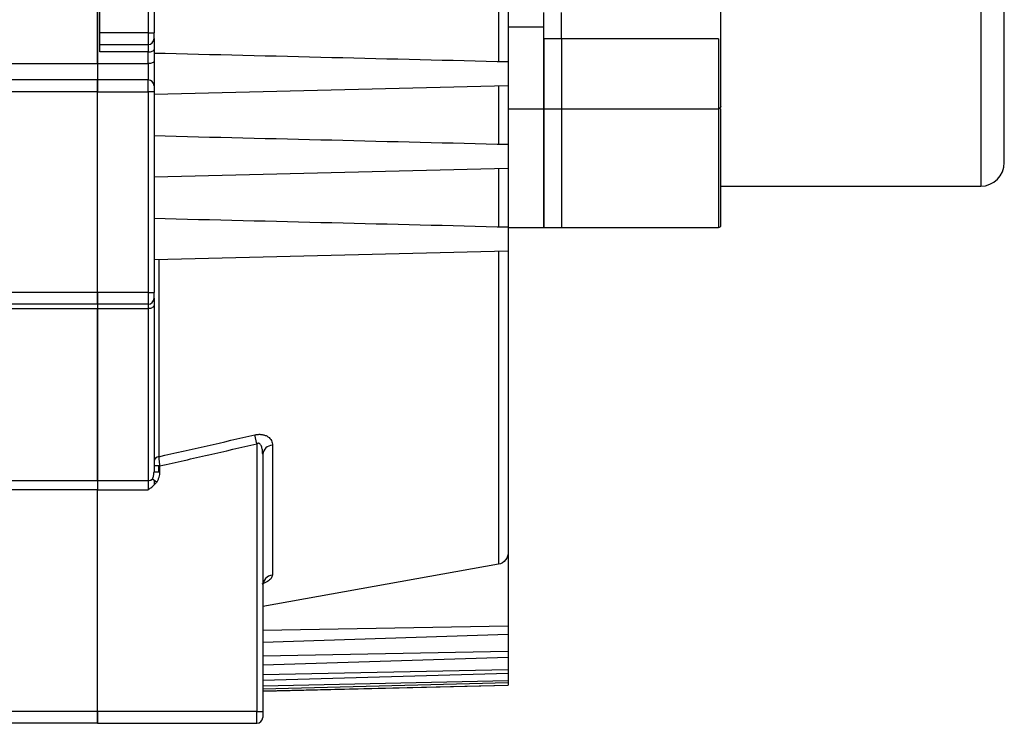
# Model space of a CAD drawing. Header units: millimetres. Extents: x 32176 to 33806, y 9889 to 10961.
# Tile 34 of 41: x 33708 to 33791, y 10233 to 10293. Entities that reach past the tile are written whole.
import ezdxf

# ---------------------------------------------------------------- set-up
doc = ezdxf.new("R2010")
doc.units = ezdxf.units.MM

msp = doc.modelspace()

# ---------------------------------------------------------------- linework, layer by layer
at = {"color": 7, "linetype": 'Continuous', "lineweight": 25}
for p, q in [((33789.16, 10365.662), (33789.16, 10278.726)), ((33714.36, 10357.341), (33714.36, 10289.112)), ((33714.36, 10289.112), (33714.36, 10357.341)), ((33714.56, 10291.726), (33714.56, 10354.726)), ((33718.66, 10354.726), (33718.66, 10291.726)), ((33719.16, 10354.726), (33719.16, 10291.726)), ((33748.333, 10294.189), (33748.333, 10289.263)), ((33752.16, 10291.217), (33752.16, 10293.424)), ((33753.66, 10291.217), (33753.66, 10293.424)), ((33749.16, 10292.229), (33752.16, 10292.229)), ((33714.56, 10290.726), (33714.56, 10291.726)), ((33718.66, 10291.726), (33714.56, 10291.726)), ((33718.66, 10291.726), (33718.66, 10290.726)), ((33718.66, 10291.726), (33719.16, 10291.726)), ((33752.16, 10285.285), (33752.16, 10291.217)), ((33753.66, 10291.217), (33752.16, 10291.217)), ((33752.16, 10291.217), (33752.16, 10285.285)), ((33766.96, 10291.217), (33753.66, 10291.217)), ((33753.66, 10291.217), (33753.66, 10285.285)), ((33766.96, 10291.217), (33766.96, 10285.285)), ((33714.56, 10290.726), (33718.66, 10290.726)), ((33714.56, 10290.101), (33714.56, 10290.726)), ((33718.66, 10290.726), (33718.66, 10290.101)), ((33718.66, 10290.101), (33714.56, 10290.101)), ((33718.66, 10289.112), (33718.66, 10290.101)), ((33615.36, 10289.112), (33714.36, 10289.112)), ((33714.36, 10289.112), (33714.36, 10287.726)), ((33714.36, 10289.112), (33718.66, 10289.112)), ((33714.36, 10289.112), (33714.36, 10287.726)), ((33718.66, 10289.112), (33718.66, 10287.726)), ((33749.16, 10289.243), (33749.16, 10287.21)), ((33714.36, 10287.726), (33615.36, 10287.726)), ((33714.36, 10287.726), (33714.36, 10286.726)), ((33718.66, 10287.726), (33714.36, 10287.726)), ((33714.36, 10286.726), (33714.36, 10287.726)), ((33718.66, 10286.726), (33718.66, 10287.726)), ((33749.16, 10287.21), (33719.16, 10286.476)), ((33748.333, 10287.189), (33748.333, 10282.263)), ((33714.36, 10286.726), (33615.36, 10286.726)), ((33714.36, 10269.726), (33714.36, 10286.726)), ((33714.36, 10286.726), (33718.66, 10286.726)), ((33714.36, 10269.726), (33714.36, 10286.726)), ((33719.16, 10286.726), (33718.66, 10286.726)), ((33718.66, 10286.726), (33718.66, 10269.726)), ((33719.16, 10286.726), (33719.16, 10269.726)), ((33749.16, 10285.285), (33752.16, 10285.285)), ((33752.16, 10285.285), (33753.66, 10285.285)), ((33752.16, 10275.226), (33752.16, 10285.285)), ((33752.16, 10285.285), (33752.16, 10275.226)), ((33753.66, 10285.285), (33766.96, 10285.285)), ((33753.66, 10285.285), (33753.66, 10275.226)), ((33766.96, 10285.285), (33766.96, 10275.226)), ((33749.16, 10282.243), (33749.16, 10280.21)), ((33749.16, 10280.21), (33719.16, 10279.476)), ((33748.333, 10280.189), (33748.333, 10275.263)), ((33767.156, 10278.726), (33789.16, 10278.726)), ((33749.16, 10275.243), (33749.16, 10273.21)), ((33749.16, 10275.226), (33752.16, 10275.226)), ((33752.16, 10275.226), (33753.66, 10275.226)), ((33753.66, 10275.226), (33766.96, 10275.226)), ((33749.16, 10273.21), (33719.16, 10272.476)), ((33748.333, 10273.189), (33748.333, 10246.694)), ((33719.573, 10272.486), (33719.573, 10255.812)), ((33714.36, 10269.726), (33615.36, 10269.726)), ((33714.36, 10269.726), (33714.36, 10268.726)), ((33718.66, 10269.726), (33714.36, 10269.726)), ((33714.36, 10268.726), (33714.36, 10269.726)), ((33718.66, 10269.726), (33718.66, 10268.726)), ((33718.66, 10269.726), (33719.16, 10269.726)), ((33714.36, 10268.726), (33615.36, 10268.726)), ((33718.66, 10268.726), (33714.36, 10268.726)), ((33714.36, 10268.726), (33714.36, 10268.346)), ((33714.36, 10268.726), (33714.36, 10268.346)), ((33718.66, 10268.726), (33718.66, 10268.346)), ((33714.36, 10268.346), (33615.36, 10268.346)), ((33714.36, 10268.346), (33714.36, 10253.797)), ((33718.66, 10268.346), (33714.36, 10268.346)), ((33714.36, 10253.797), (33714.36, 10268.346)), ((33718.66, 10268.346), (33718.66, 10253.797)), ((33727.86, 10256.903), (33727.686, 10257.658)), ((33727.86, 10256.903), (33727.86, 10234.226)), ((33728.36, 10256.015), (33728.36, 10234.226)), ((33729.186, 10256.783), (33729.186, 10245.78)), ((33719.66, 10255.028), (33719.16, 10255.028)), ((33719.16, 10254.531), (33719.66, 10254.531)), ((33719.573, 10254.531), (33719.573, 10255.028)), ((33719.66, 10254.531), (33719.66, 10255.028)), ((33615.36, 10253.797), (33714.36, 10253.797)), ((33714.36, 10253.797), (33714.36, 10253.012)), ((33714.36, 10253.797), (33718.66, 10253.797)), ((33714.36, 10253.797), (33714.36, 10253.012)), ((33718.66, 10253.797), (33718.66, 10253.012)), ((33719.38, 10253.645), (33719.02, 10253.917)), ((33719.16, 10253.811), (33719.16, 10253.452)), ((33714.36, 10253.012), (33615.36, 10253.012)), ((33714.36, 10234.226), (33714.36, 10253.012)), ((33714.36, 10253.012), (33718.66, 10253.012)), ((33714.36, 10234.226), (33714.36, 10253.012)), ((33749.16, 10247.74), (33749.16, 10241.455)), ((33748.333, 10246.694), (33728.36, 10243.118)), ((33749.16, 10241.455), (33728.36, 10241.097)), ((33749.16, 10241.455), (33749.16, 10240.762)), ((33749.16, 10240.762), (33728.36, 10240.065)), ((33749.16, 10240.762), (33749.16, 10239.299)), ((33749.16, 10239.299), (33728.36, 10238.909)), ((33749.16, 10239.299), (33749.16, 10238.792)), ((33749.16, 10238.792), (33728.36, 10238.153)), ((33749.16, 10238.792), (33749.16, 10237.769)), ((33749.16, 10237.769), (33728.36, 10237.344)), ((33749.16, 10237.769), (33749.16, 10237.436)), ((33749.16, 10237.436), (33728.36, 10236.848)), ((33749.16, 10236.826), (33728.36, 10236.364)), ((33749.16, 10237.436), (33749.16, 10236.826)), ((33749.16, 10236.826), (33749.16, 10236.663)), ((33749.16, 10236.663), (33728.36, 10236.121)), ((33728.36, 10235.965), (33749.16, 10236.466)), ((33728.36, 10235.951), (33749.16, 10236.46)), ((33749.16, 10236.663), (33749.16, 10236.466)), ((33749.16, 10236.46), (33749.16, 10236.466)), ((33714.36, 10234.226), (33615.36, 10234.226)), ((33714.36, 10234.226), (33714.36, 10233.226)), ((33727.86, 10234.226), (33714.36, 10234.226)), ((33714.36, 10233.226), (33714.36, 10234.226)), ((33727.86, 10234.226), (33728.36, 10234.226)), ((33727.86, 10233.226), (33727.86, 10234.226)), ((33714.36, 10233.226), (33615.36, 10233.226)), ((33714.36, 10233.226), (33727.86, 10233.226))]:
    msp.add_line(p, q, dxfattribs=at)
at = {"color": 7, "linetype": 'Continuous', "lineweight": 25, "flags": 128}
for points in [[(33718.66, 10290.101), (33718.757, 10290.104), (33718.851, 10290.115), (33718.937, 10290.132), (33719.013, 10290.155), (33719.075, 10290.184), (33719.122, 10290.216), (33719.15, 10290.251), (33719.16, 10290.288)], [(33719.16, 10289.305), (33719.15, 10289.267), (33719.122, 10289.231), (33719.075, 10289.198), (33719.013, 10289.168), (33718.937, 10289.144), (33718.851, 10289.127), (33718.757, 10289.116), (33718.66, 10289.112)], [(33719.16, 10268.657), (33719.15, 10268.596), (33719.122, 10268.538), (33719.075, 10268.484), (33719.013, 10268.437), (33718.937, 10268.399), (33718.851, 10268.37), (33718.757, 10268.352), (33718.66, 10268.346)]]:
    msp.add_lwpolyline(points, dxfattribs=at)
at = {"color": 7, "linetype": 'Continuous', "lineweight": 25}
for centre, radius, start, end in [((33718.66, 10291.226), 0.5, 270, 0), ((33718.66, 10287.226), 0.5, 0, 90), ((33766.96, 10285.485), 0.2, 270, 0), ((33789.16, 10280.726), 2, 270, 0), ((33766.96, 10275.426), 0.2, 270, 0), ((33718.66, 10269.226), 0.5, 270, 0), ((33729.219, 10255.918), 0.865, 92.21904, 173.56782), ((33719.588, 10255.381), 0.432, 92.07538, 173.4152), ((33718.668, 10254.37), 0.573, 269.11308, 307.78708), ((33718.67, 10254.364), 0.568, 268.91108, 307.98908), ((33729.297, 10244.848), 0.938, 96.81517, 177.74271), ((33727.86, 10233.726), 0.5, 270, 0)]:
    msp.add_arc(centre, radius, start, end, dxfattribs=at)
for points, knots in [([(33791.16, 10280.726), (33791.16, 10280.727), (33791.16, 10280.729), (33791.16, 10280.745), (33791.16, 10280.769), (33791.16, 10280.804), (33791.16, 10280.848), (33791.16, 10280.902), (33791.16, 10280.966), (33791.16, 10281.04), (33791.16, 10281.124), (33791.16, 10281.217), (33791.16, 10281.321), (33791.16, 10281.636), (33791.16, 10282.316), (33791.16, 10283.667), (33791.16, 10285.425), (33791.16, 10287.609), (33791.16, 10290.179), (33791.16, 10293.121), (33791.16, 10296.381), (33791.16, 10299.904), (33791.16, 10303.643), (33791.16, 10307.504), (33791.16, 10311.463), (33791.16, 10314.564), (33791.16, 10316.771), (33791.16, 10318.055), (33791.16, 10319.343), (33791.16, 10320.634), (33791.16, 10321.929), (33791.16, 10322.794), (33791.16, 10323.226)], [0, 0, 0, 0, 0.00973, 0.019449, 0.029159, 0.038863, 0.048562, 0.05826, 0.067957, 0.077657, 0.087362, 0.097074, 0.106795, 0.116527, 0.178264, 0.240009, 0.304319, 0.368637, 0.434315, 0.500002, 0.56568, 0.631367, 0.695677, 0.759995, 0.821731, 0.883476, 0.902926, 0.92234, 0.941736, 0.961133, 0.980548, 1, 1, 1, 1]), ([(33749.16, 10294.21), (33749.16, 10293.93), (33749.16, 10293.371), (33749.16, 10292.538), (33749.16, 10291.708), (33749.16, 10290.882), (33749.16, 10290.06), (33749.16, 10289.516), (33749.16, 10289.243)], [0, 0, 0, 0, 0.166701, 0.333361, 0.5, 0.666639, 0.833299, 1, 1, 1, 1]), ([(33767.16, 10292.183), (33767.16, 10292.213), (33767.16, 10292.274), (33767.16, 10292.444), (33767.16, 10292.692), (33767.16, 10292.969), (33767.16, 10293.197), (33767.16, 10293.38), (33767.16, 10293.492), (33767.16, 10293.548)], [0, 0, 0, 0, 0.061768, 0.123842, 0.347454, 0.571436, 0.71443, 0.856844, 1, 1, 1, 1]), ([(33767.16, 10291.12), (33767.16, 10291.157), (33767.16, 10291.232), (33767.16, 10291.347), (33767.16, 10291.465), (33767.16, 10291.586), (33767.16, 10291.745), (33767.16, 10291.944), (33767.16, 10292.103), (33767.16, 10292.183)], [0, 0, 0, 0, 0.114205, 0.227883, 0.341411, 0.455167, 0.569526, 0.785123, 1, 1, 1, 1]), ([(33719.16, 10291.226), (33719.16, 10291.226), (33719.16, 10291.279), (33719.16, 10291.467), (33719.16, 10291.594), (33719.16, 10291.726)], [0, 0, 0, 0, 0.5, 0.5, 1, 1, 1, 1]), ([(33719.16, 10291.226), (33719.16, 10291.226), (33719.16, 10291.224), (33719.16, 10291.212), (33719.16, 10291.192), (33719.16, 10291.155), (33719.16, 10291.088), (33719.16, 10290.975), (33719.16, 10290.833), (33719.16, 10290.668), (33719.16, 10290.486), (33719.16, 10290.354), (33719.16, 10290.288)], [0, 0, 0, 0, 0.061231, 0.122175, 0.183158, 0.244501, 0.372138, 0.500079, 0.627715, 0.755656, 0.877753, 1, 1, 1, 1]), ([(33767.16, 10289.285), (33767.16, 10289.349), (33767.16, 10289.477), (33767.16, 10289.668), (33767.16, 10289.858), (33767.16, 10290.046), (33767.16, 10290.274), (33767.16, 10290.539), (33767.16, 10290.837), (33767.16, 10291.026), (33767.16, 10291.12)], [0, 0, 0, 0, 0.100219, 0.200078, 0.299832, 0.399736, 0.500046, 0.666831, 0.833088, 1, 1, 1, 1]), ([(33749.16, 10289.243), (33744.177, 10289.365), (33734.177, 10289.609), (33724.177, 10289.854), (33719.16, 10289.976)], [0, 0, 0, 0, 0.49824, 1, 1, 1, 1]), ([(33719.16, 10289.305), (33719.16, 10289.267), (33719.16, 10289.194), (33719.16, 10289.079), (33719.16, 10288.963), (33719.16, 10288.845), (33719.16, 10288.766), (33719.16, 10288.726)], [0, 0, 0, 0, 0.2012687, 0.4006356, 0.5993644, 0.7987313, 1, 1, 1, 1]), ([(33719.16, 10288.92), (33719.16, 10288.9), (33719.16, 10288.862), (33719.16, 10288.802), (33719.16, 10288.74), (33719.16, 10288.657), (33719.16, 10288.555), (33719.16, 10288.445), (33719.16, 10288.351), (33719.16, 10288.282), (33719.16, 10288.235), (33719.16, 10288.229), (33719.16, 10288.226)], [0, 0, 0, 0, 0.062384, 0.124212, 0.186502, 0.250253, 0.375552, 0.499997, 0.623742, 0.749818, 0.875299, 1, 1, 1, 1]), ([(33719.16, 10288.726), (33719.16, 10288.688), (33719.16, 10288.613), (33719.16, 10288.501), (33719.16, 10288.39), (33719.16, 10288.281), (33719.16, 10288.113), (33719.16, 10287.897), (33719.16, 10287.659), (33719.16, 10287.463), (33719.16, 10287.34), (33719.16, 10287.27), (33719.16, 10287.233), (33719.16, 10287.229), (33719.16, 10287.226)], [0, 0, 0, 0, 0.048277, 0.096159, 0.14392, 0.191837, 0.240186, 0.370003, 0.500048, 0.629866, 0.759911, 0.840105, 0.919707, 1, 1, 1, 1]), ([(33767.16, 10285.492), (33767.16, 10285.49), (33767.16, 10285.447), (33767.16, 10285.605), (33767.16, 10285.973), (33767.16, 10286.585), (33767.16, 10287.379), (33767.16, 10288.306), (33767.16, 10288.962), (33767.16, 10289.285)], [0, 0, 0, 0, 0.0093506, 0.1772665, 0.3395671, 0.5018677, 0.6697835, 0.8376994, 1, 1, 1, 1]), ([(33719.16, 10287.226), (33719.16, 10287.226), (33719.16, 10287.224), (33719.16, 10287.212), (33719.16, 10287.189), (33719.16, 10287.147), (33719.16, 10287.082), (33719.16, 10287.003), (33719.16, 10286.914), (33719.16, 10286.821), (33719.16, 10286.758), (33719.16, 10286.726)], [0, 0, 0, 0, 0.080115, 0.159741, 0.240152, 0.369781, 0.500092, 0.629721, 0.760033, 0.87985, 1, 1, 1, 1]), ([(33749.16, 10287.21), (33749.16, 10286.969), (33749.16, 10286.488), (33749.16, 10285.771), (33749.16, 10285.057), (33749.16, 10284.348), (33749.16, 10283.642), (33749.16, 10282.94), (33749.16, 10282.476), (33749.16, 10282.243)], [0, 0, 0, 0, 0.142893, 0.28575, 0.428586, 0.571414, 0.71425, 0.857107, 1, 1, 1, 1]), ([(33767.16, 10275.426), (33767.16, 10275.488), (33767.16, 10275.61), (33767.16, 10276.594), (33767.16, 10278.12), (33767.16, 10280.202), (33767.16, 10282.563), (33767.16, 10284.432), (33767.16, 10285.273)], [0, 0, 0, 0, 0.177319, 0.353478, 0.528184, 0.697845, 0.864129, 1, 1, 1, 1]), ([(33749.16, 10282.243), (33744.179, 10282.365), (33734.18, 10282.609), (33724.179, 10282.854), (33719.16, 10282.976)], [0, 0, 0, 0, 0.498017, 1, 1, 1, 1]), ([(33749.16, 10280.21), (33749.16, 10279.968), (33749.16, 10279.484), (33749.16, 10278.764), (33749.16, 10278.049), (33749.16, 10277.34), (33749.16, 10276.636), (33749.16, 10275.936), (33749.16, 10275.474), (33749.16, 10275.243)], [0, 0, 0, 0, 0.142897, 0.285755, 0.428588, 0.571412, 0.714245, 0.857103, 1, 1, 1, 1]), ([(33749.16, 10275.243), (33744.183, 10275.365), (33734.183, 10275.609), (33724.183, 10275.854), (33719.16, 10275.976)], [0, 0, 0, 0, 0.497708, 1, 1, 1, 1]), ([(33749.16, 10273.21), (33749.16, 10272.974), (33749.16, 10272.503), (33749.16, 10271.805), (33749.16, 10271.112), (33749.16, 10270.427), (33749.16, 10269.749), (33749.16, 10269.077), (33749.16, 10268.412), (33749.16, 10267.753), (33749.16, 10267.101), (33749.16, 10266.456), (33749.16, 10265.818), (33749.16, 10264.124), (33749.16, 10261.478), (33749.16, 10258.094), (33749.16, 10255.004), (33749.16, 10252.846), (33749.16, 10251.426), (33749.16, 10250.615), (33749.16, 10249.84), (33749.16, 10249.102), (33749.16, 10248.398), (33749.16, 10247.959), (33749.16, 10247.74)], [0, 0, 0, 0, 0.0207637, 0.0415147, 0.0622556, 0.0829889, 0.1037172, 0.1244431, 0.1451692, 0.165898, 0.1866322, 0.2073743, 0.2281268, 0.2488924, 0.3744409, 0.5000019, 0.6255504, 0.7511114, 0.7926255, 0.834099, 0.8755526, 0.9170069, 0.9584825, 1, 1, 1, 1]), ([(33719.16, 10269.226), (33719.16, 10269.226), (33719.16, 10269.279), (33719.16, 10269.467), (33719.16, 10269.594), (33719.16, 10269.726)], [0, 0, 0, 0, 0.5, 0.5, 1, 1, 1, 1]), ([(33719.16, 10269.226), (33719.16, 10269.226), (33719.16, 10269.224), (33719.16, 10269.211), (33719.16, 10269.19), (33719.16, 10269.161), (33719.16, 10269.123), (33719.16, 10269.063), (33719.16, 10268.968), (33719.16, 10268.828), (33719.16, 10268.714), (33719.16, 10268.657)], [0, 0, 0, 0, 0.0841035, 0.1672751, 0.2499876, 0.3327222, 0.4159592, 0.5001707, 0.6673353, 0.8326618, 1, 1, 1, 1]), ([(33719.16, 10268.657), (33719.16, 10268.42), (33719.16, 10267.946), (33719.16, 10267.243), (33719.16, 10266.546), (33719.16, 10265.856), (33719.16, 10265.171), (33719.16, 10264.493), (33719.16, 10263.821), (33719.16, 10263.155), (33719.16, 10262.495), (33719.16, 10261.842), (33719.16, 10261.015), (33719.16, 10260.023), (33719.16, 10258.877), (33719.16, 10257.754), (33719.16, 10256.655), (33719.16, 10255.578), (33719.16, 10254.88), (33719.16, 10254.531)], [0, 0, 0, 0, 0.045489, 0.090956, 0.136407, 0.181847, 0.227279, 0.27271, 0.318143, 0.363584, 0.409038, 0.454509, 0.500003, 0.583381, 0.666702, 0.749994, 0.833288, 0.916614, 1, 1, 1, 1]), ([(33719.573, 10255.812), (33720.933, 10256.12), (33723.638, 10256.733), (33726.342, 10257.351), (33727.686, 10257.658)], [0, 0, 0, 0, 0.503033, 1, 1, 1, 1]), ([(33727.686, 10257.658), (33727.722, 10257.666), (33727.794, 10257.681), (33727.901, 10257.696), (33728.007, 10257.704), (33728.111, 10257.706), (33728.213, 10257.701), (33728.377, 10257.682), (33728.592, 10257.626), (33728.814, 10257.507), (33728.986, 10257.353), (33729.102, 10257.178), (33729.173, 10256.985), (33729.182, 10256.851), (33729.186, 10256.783)], [0, 0, 0, 0, 0.042677, 0.084499, 0.125824, 0.167022, 0.208465, 0.250519, 0.372853, 0.500924, 0.622629, 0.750396, 0.873464, 1, 1, 1, 1]), ([(33719.66, 10255.028), (33721.036, 10255.342), (33723.77, 10255.964), (33726.503, 10256.592), (33727.86, 10256.903)], [0, 0, 0, 0, 0.503414, 1, 1, 1, 1]), ([(33728.36, 10256.015), (33728.359, 10256.071), (33728.357, 10256.173), (33728.343, 10256.328), (33728.321, 10256.472), (33728.283, 10256.623), (33728.23, 10256.76), (33728.16, 10256.867), (33728.086, 10256.929), (33728.011, 10256.953), (33727.931, 10256.945), (33727.884, 10256.918), (33727.86, 10256.903)], [0, 0, 0, 0, 0.138031, 0.250297, 0.382713, 0.499717, 0.639993, 0.749042, 0.81863, 0.878504, 0.936192, 1, 1, 1, 1]), ([(33719.66, 10255.028), (33719.656, 10255.058), (33719.65, 10255.117), (33719.64, 10255.205), (33719.63, 10255.293), (33719.62, 10255.379), (33719.61, 10255.481), (33719.597, 10255.593), (33719.584, 10255.712), (33719.576, 10255.779), (33719.573, 10255.812)], [0, 0, 0, 0, 0.097559, 0.196685, 0.29702, 0.398178, 0.499752, 0.663455, 0.830892, 1, 1, 1, 1]), ([(33719.02, 10253.917), (33719.03, 10253.938), (33719.053, 10253.981), (33719.081, 10254.052), (33719.107, 10254.131), (33719.132, 10254.231), (33719.154, 10254.365), (33719.158, 10254.471), (33719.16, 10254.531)], [0, 0, 0, 0, 0.108168, 0.227527, 0.35821, 0.500309, 0.712095, 1, 1, 1, 1]), ([(33719.38, 10253.645), (33719.402, 10253.676), (33719.447, 10253.739), (33719.503, 10253.841), (33719.552, 10253.951), (33719.605, 10254.1), (33719.65, 10254.294), (33719.656, 10254.452), (33719.66, 10254.531)], [0, 0, 0, 0, 0.121451, 0.24473, 0.370829, 0.500673, 0.747779, 1, 1, 1, 1]), ([(33718.66, 10253.012), (33718.735, 10253.067), (33718.866, 10253.16), (33719.038, 10253.292), (33719.171, 10253.411), (33719.284, 10253.525), (33719.348, 10253.606), (33719.38, 10253.645)], [0, 0, 0, 0, 0.2903238, 0.5001833, 0.6772307, 0.8435166, 1, 1, 1, 1]), ([(33749.16, 10247.74), (33749.16, 10247.497), (33749.082, 10247.259), (33748.788, 10246.874), (33748.573, 10246.737), (33748.333, 10246.694)], [0, 0, 0, 0, 0.5, 0.5, 1, 1, 1, 1]), ([(33729.186, 10245.78), (33729.164, 10245.689), (33729.119, 10245.507), (33728.798, 10245.226), (33728.46, 10245.075), (33728.294, 10245.001)], [0, 0, 0, 0, 0.3364777, 0.672951, 1, 1, 1, 1]), ([(33728.36, 10234.226), (33728.36, 10234.205), (33728.36, 10234.164), (33728.36, 10234.102), (33728.36, 10234.03), (33728.36, 10233.95), (33728.36, 10233.871), (33728.36, 10233.805), (33728.36, 10233.76), (33728.36, 10233.731), (33728.36, 10233.728), (33728.36, 10233.726)], [0, 0, 0, 0, 0.0801151, 0.1597406, 0.2401519, 0.3697806, 0.5000923, 0.6297213, 0.7600334, 0.8798503, 1, 1, 1, 1])]:
    msp.add_open_spline(points, degree=3, knots=knots, dxfattribs=at)
msp.add_open_spline([(33719.16, 10290.288), (33719.16, 10290.124), (33719.16, 10289.795), (33719.16, 10289.468), (33719.16, 10289.305)], degree=3, dxfattribs=at)

doc.saveas('drawing.dxf')
